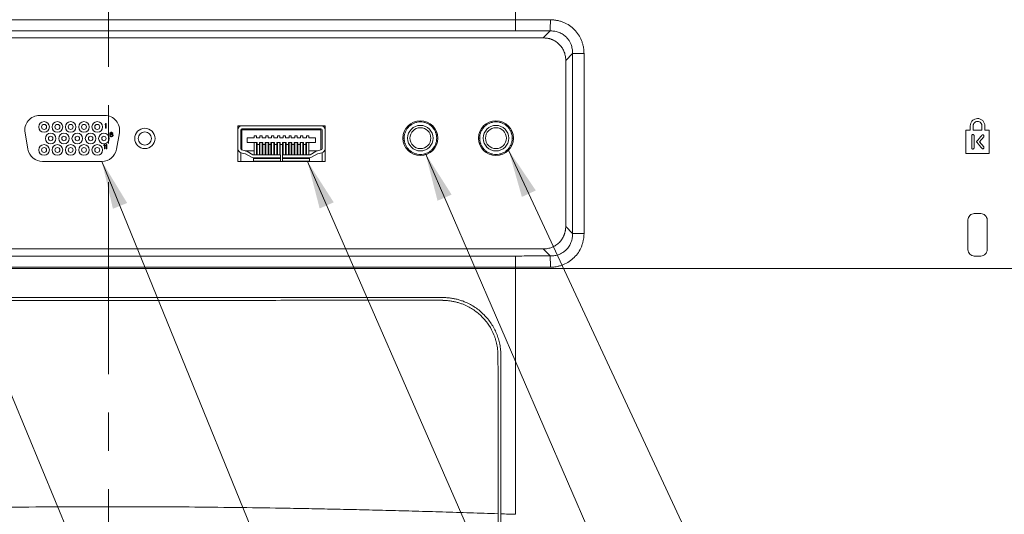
# Model space of a CAD drawing. Header units: millimetres. Extents: x 0 to 863, y 0 to 558.
# Tile 12 of 61: x 165 to 231, y 216 to 249. Entities that reach past the tile are written whole.
import ezdxf

# ---------------------------------------------------------------- set-up
doc = ezdxf.new("R2010")
doc.units = ezdxf.units.MM
doc.linetypes.add('CENTERX2', pattern=[20.32, 12.7, -2.54, 2.54, -2.54])

msp = doc.modelspace()

# ---------------------------------------------------------------- linework, layer by layer
at = {"color": 7, "linetype": 'CENTERX2', "lineweight": 0}
msp.add_line((171.292, 339.379), (171.292, 173.044), dxfattribs=at)
at = {"color": 7, "linetype": 'Continuous', "lineweight": 15}
for p, q in [((198.215, 297.447), (198.215, 248.52)), ((198.215, 248.52), (144.369, 248.521)), ((144.369, 247.778), (198.215, 247.778)), ((200.517, 247.774), (200.057, 247.313)), ((200.057, 247.313), (142.527, 247.313)), ((201.993, 246.278), (201.543, 245.827)), ((201.993, 246.278), (201.992, 234.386)), ((202.753, 246.278), (202.753, 234.386)), ((201.543, 245.827), (201.543, 234.836)), ((166.73, 242.182), (171.045, 242.182)), ((171.061, 241.604), (171.097, 241.648)), ((171.061, 241.554), (171.061, 241.604)), ((171.097, 241.598), (171.061, 241.554)), ((171.097, 241.648), (171.134, 241.648)), ((171.097, 241.355), (171.097, 241.598)), ((171.134, 241.355), (171.097, 241.355)), ((171.134, 241.648), (171.134, 241.355)), ((171.405, 241.046), (171.435, 241.065)), ((171.435, 241.065), (171.466, 241.071)), ((171.466, 241.071), (171.49, 241.071)), ((171.49, 241.071), (171.521, 241.065)), ((171.521, 241.065), (171.551, 241.046)), ((185.618, 241.501), (179.849, 241.501)), ((179.849, 241.501), (179.849, 239.143)), ((179.849, 241.232), (179.849, 239.981)), ((180.041, 239.981), (180.041, 241.232)), ((185.349, 241.501), (180.118, 241.501)), ((180.118, 241.309), (185.349, 241.309)), ((180.118, 241.232), (180.118, 241.309)), ((185.349, 241.232), (180.118, 241.232)), ((180.118, 241.232), (180.118, 239.902)), ((185.349, 241.309), (185.349, 241.232)), ((185.349, 239.902), (185.349, 241.232)), ((185.426, 241.232), (185.426, 239.981)), ((185.618, 239.143), (185.618, 241.501)), ((185.618, 239.981), (185.618, 241.232)), ((228.023, 239.674), (228.023, 241.213)), ((228.311, 241.213), (228.311, 241.501)), ((229.08, 241.213), (228.503, 241.213)), ((228.503, 241.213), (228.503, 241.501)), ((229.08, 241.213), (229.08, 241.501)), ((229.273, 241.501), (229.273, 241.213)), ((229.561, 241.213), (229.561, 239.674)), ((165.959, 239.951), (165.768, 241.035)), ((171.368, 240.946), (171.374, 240.99)), ((171.368, 240.903), (171.368, 240.946)), ((171.374, 240.859), (171.368, 240.903)), ((171.374, 240.99), (171.387, 241.021)), ((171.387, 240.828), (171.374, 240.859)), ((171.387, 241.021), (171.405, 241.046)), ((171.405, 240.803), (171.387, 240.828)), ((171.405, 240.984), (171.399, 240.946)), ((171.399, 240.934), (171.435, 240.959)), ((171.399, 240.946), (171.399, 240.934)), ((171.411, 241.002), (171.405, 240.984)), ((171.405, 240.884), (171.411, 240.903)), ((171.405, 240.865), (171.405, 240.884)), ((171.411, 240.847), (171.405, 240.865)), ((171.435, 240.784), (171.405, 240.803)), ((171.423, 241.021), (171.411, 241.002)), ((171.411, 240.903), (171.423, 240.915)), ((171.423, 240.828), (171.411, 240.847)), ((171.442, 241.034), (171.423, 241.021)), ((171.423, 240.915), (171.442, 240.928)), ((171.442, 240.815), (171.423, 240.828)), ((171.435, 240.959), (171.466, 240.965)), ((171.466, 240.778), (171.435, 240.784)), ((171.46, 241.04), (171.442, 241.034)), ((171.442, 240.928), (171.46, 240.934)), ((171.46, 240.809), (171.442, 240.815)), ((171.496, 241.04), (171.46, 241.04)), ((171.46, 240.934), (171.503, 240.934)), ((171.503, 240.809), (171.46, 240.809)), ((171.466, 240.965), (171.496, 240.965)), ((171.496, 240.778), (171.466, 240.778)), ((171.515, 241.034), (171.496, 241.04)), ((171.496, 240.965), (171.527, 240.959)), ((171.527, 240.784), (171.496, 240.778)), ((171.503, 240.934), (171.521, 240.928)), ((171.521, 240.815), (171.503, 240.809)), ((171.533, 241.021), (171.515, 241.034)), ((171.521, 240.928), (171.539, 240.915)), ((171.539, 240.828), (171.521, 240.815)), ((171.527, 240.959), (171.558, 240.94)), ((171.558, 240.803), (171.527, 240.784)), ((171.545, 241.002), (171.533, 241.021)), ((171.539, 240.915), (171.551, 240.903)), ((171.551, 240.847), (171.539, 240.828)), ((171.576, 241.002), (171.545, 241.002)), ((171.551, 241.046), (171.57, 241.021)), ((171.551, 240.903), (171.558, 240.884)), ((171.558, 240.865), (171.551, 240.847)), ((171.558, 240.94), (171.576, 240.921)), ((171.558, 240.884), (171.558, 240.865)), ((171.576, 240.828), (171.558, 240.803)), ((171.57, 241.021), (171.576, 241.002)), ((171.576, 240.921), (171.588, 240.89)), ((171.588, 240.859), (171.576, 240.828)), ((171.588, 240.89), (171.588, 240.859)), ((172.007, 241.035), (171.816, 239.951)), ((180.456, 240.702), (180.927, 240.702)), ((180.456, 240.702), (180.456, 240.387)), ((180.927, 240.826), (180.927, 240.702)), ((180.927, 240.826), (181.079, 240.826)), ((181.079, 240.702), (181.079, 240.826)), ((181.079, 240.702), (181.312, 240.702)), ((181.312, 240.826), (181.463, 240.826)), ((181.312, 240.826), (181.312, 240.702)), ((181.463, 240.702), (181.463, 240.826)), ((181.463, 240.702), (181.696, 240.702)), ((181.696, 240.826), (181.848, 240.826)), ((181.696, 240.826), (181.696, 240.702)), ((181.848, 240.702), (181.848, 240.826)), ((181.848, 240.702), (182.081, 240.702)), ((182.081, 240.826), (182.081, 240.702)), ((182.081, 240.826), (182.232, 240.826)), ((182.232, 240.702), (182.232, 240.826)), ((182.232, 240.702), (182.466, 240.702)), ((182.466, 240.826), (182.617, 240.826)), ((182.466, 240.826), (182.466, 240.702)), ((182.617, 240.702), (182.617, 240.826)), ((182.617, 240.702), (182.85, 240.702)), ((182.85, 240.826), (182.85, 240.702)), ((182.85, 240.826), (183.002, 240.826)), ((183.002, 240.702), (183.002, 240.826)), ((183.002, 240.702), (183.235, 240.702)), ((183.235, 240.826), (183.386, 240.826)), ((183.235, 240.826), (183.235, 240.702)), ((183.386, 240.702), (183.386, 240.826)), ((183.386, 240.702), (183.619, 240.702)), ((183.619, 240.826), (183.771, 240.826)), ((183.619, 240.826), (183.619, 240.702)), ((183.771, 240.702), (183.771, 240.826)), ((183.771, 240.702), (184.004, 240.702)), ((184.004, 240.826), (184.155, 240.826)), ((184.004, 240.826), (184.004, 240.702)), ((184.155, 240.702), (184.155, 240.826)), ((184.155, 240.702), (184.389, 240.702)), ((184.389, 240.826), (184.389, 240.702)), ((184.389, 240.826), (184.54, 240.826)), ((184.54, 240.702), (184.54, 240.826)), ((184.54, 240.702), (184.987, 240.702)), ((184.987, 240.387), (184.987, 240.702)), ((190.773, 240.682), (190.85, 240.682)), ((193.004, 240.682), (193.081, 240.682)), ((195.773, 240.682), (195.85, 240.682)), ((198.004, 240.682), (198.081, 240.682)), ((228.407, 240.04), (228.407, 240.847)), ((228.561, 240.04), (228.561, 240.847)), ((228.916, 240.443), (229.197, 240.779)), ((229.197, 240.108), (228.916, 240.443)), ((170.984, 240.22), (171.02, 240.263)), ((170.984, 240.17), (170.984, 240.22)), ((171.02, 240.213), (170.984, 240.17)), ((171.02, 240.263), (171.057, 240.263)), ((171.02, 239.97), (171.02, 240.213)), ((171.057, 239.97), (171.02, 239.97)), ((171.057, 240.263), (171.057, 239.97)), ((171.106, 240.22), (171.142, 240.263)), ((171.106, 240.17), (171.106, 240.22)), ((171.142, 240.213), (171.106, 240.17)), ((171.142, 240.263), (171.179, 240.263)), ((171.142, 239.97), (171.142, 240.213)), ((171.179, 239.97), (171.142, 239.97)), ((171.179, 240.263), (171.179, 239.97)), ((180.375, 239.839), (180.1, 239.907)), ((180.342, 239.847), (180.927, 239.847)), ((180.843, 239.588), (180.443, 239.812)), ((181.119, 240.387), (180.456, 240.387)), ((180.927, 239.578), (180.927, 240.387)), ((181.079, 240.387), (181.079, 239.578)), ((181.079, 239.847), (181.119, 239.847)), ((181.119, 240.387), (181.119, 240.263)), ((181.119, 240.263), (181.271, 240.263)), ((181.119, 239.578), (181.119, 240.263)), ((181.271, 240.387), (181.271, 240.263)), ((181.271, 240.387), (181.504, 240.387)), ((181.271, 240.263), (181.271, 239.578)), ((181.271, 239.847), (181.312, 239.847)), ((181.312, 239.578), (181.312, 240.387)), ((181.463, 240.387), (181.463, 239.578)), ((181.463, 239.847), (181.504, 239.847)), ((181.504, 240.263), (181.504, 240.387)), ((181.504, 240.263), (181.655, 240.263)), ((181.504, 239.578), (181.504, 240.263)), ((181.655, 240.387), (181.655, 240.263)), ((181.655, 240.387), (181.889, 240.387)), ((181.655, 240.263), (181.655, 239.578)), ((181.655, 239.847), (181.696, 239.847)), ((181.696, 239.578), (181.696, 240.387)), ((181.848, 240.387), (181.848, 239.578)), ((181.848, 239.847), (181.889, 239.847)), ((181.889, 240.263), (181.889, 240.387)), ((181.889, 240.263), (182.04, 240.263)), ((181.889, 239.578), (181.889, 240.263)), ((182.04, 240.387), (182.04, 240.263)), ((182.04, 240.387), (182.273, 240.387)), ((182.04, 240.263), (182.04, 239.578)), ((182.04, 239.847), (182.081, 239.847)), ((182.081, 239.578), (182.081, 240.387)), ((182.232, 240.387), (182.232, 239.578)), ((182.232, 239.847), (182.273, 239.847)), ((182.273, 240.263), (182.273, 240.387)), ((182.273, 240.263), (182.425, 240.263)), ((182.273, 239.578), (182.273, 240.263)), ((182.425, 240.387), (182.658, 240.387)), ((182.425, 240.387), (182.425, 240.263)), ((182.425, 240.263), (182.425, 239.578)), ((182.425, 239.847), (182.466, 239.847)), ((182.466, 239.578), (182.466, 240.387)), ((182.617, 240.387), (182.617, 239.578)), ((182.617, 239.847), (182.658, 239.847)), ((182.658, 240.263), (182.658, 240.387)), ((182.658, 240.263), (182.809, 240.263)), ((182.658, 239.578), (182.658, 240.263)), ((182.809, 240.387), (182.809, 240.263)), ((182.809, 240.387), (183.043, 240.387)), ((182.809, 240.263), (182.809, 239.578)), ((182.809, 239.847), (182.85, 239.847)), ((182.85, 239.578), (182.85, 240.387)), ((183.002, 240.387), (183.002, 239.578)), ((183.002, 239.847), (183.043, 239.847)), ((183.043, 240.263), (183.043, 240.387)), ((183.043, 240.263), (183.194, 240.263)), ((183.043, 239.578), (183.043, 240.263)), ((183.194, 240.387), (183.194, 240.263)), ((183.194, 240.387), (183.427, 240.387)), ((183.194, 240.263), (183.194, 239.578)), ((183.194, 239.847), (183.235, 239.847)), ((183.235, 239.578), (183.235, 240.387)), ((183.386, 240.387), (183.386, 239.578)), ((183.386, 239.847), (183.427, 239.847)), ((183.427, 240.263), (183.427, 240.387)), ((183.427, 240.263), (183.579, 240.263)), ((183.427, 239.578), (183.427, 240.263)), ((183.579, 240.387), (183.812, 240.387)), ((183.579, 240.387), (183.579, 240.263)), ((183.579, 240.263), (183.579, 239.578)), ((183.579, 239.847), (183.619, 239.847)), ((183.619, 239.578), (183.619, 240.387)), ((183.771, 240.387), (183.771, 239.578)), ((183.771, 239.847), (183.812, 239.847)), ((183.812, 240.263), (183.812, 240.387)), ((183.812, 240.263), (183.963, 240.263)), ((183.812, 239.578), (183.812, 240.263)), ((183.963, 240.387), (184.196, 240.387)), ((183.963, 240.387), (183.963, 240.263)), ((183.963, 240.263), (183.963, 239.578)), ((183.963, 239.847), (184.004, 239.847)), ((184.004, 239.578), (184.004, 240.387)), ((184.155, 240.387), (184.155, 239.578)), ((184.155, 239.847), (184.196, 239.847)), ((184.196, 240.263), (184.196, 240.387)), ((184.196, 240.263), (184.348, 240.263)), ((184.196, 239.578), (184.196, 240.263)), ((184.987, 240.387), (184.348, 240.387)), ((184.348, 240.387), (184.348, 240.263)), ((184.348, 240.263), (184.348, 239.578)), ((184.348, 239.847), (184.389, 239.847)), ((184.389, 239.578), (184.389, 240.387)), ((184.54, 240.387), (184.54, 239.578)), ((184.54, 239.847), (185.125, 239.847)), ((185.024, 239.812), (184.624, 239.588)), ((185.367, 239.907), (185.092, 239.839)), ((170.854, 239.143), (166.921, 239.143)), ((179.849, 239.143), (185.618, 239.143)), ((180.041, 239.143), (180.041, 239.723)), ((180.054, 239.72), (180.33, 239.652)), ((180.349, 239.644), (180.749, 239.42)), ((182.674, 239.578), (180.881, 239.578)), ((180.881, 239.385), (182.674, 239.385)), ((180.881, 239.347), (180.881, 239.385)), ((180.881, 239.347), (180.881, 239.155)), ((180.881, 239.347), (182.674, 239.347)), ((182.674, 239.155), (180.881, 239.155)), ((180.927, 239.143), (180.927, 239.155)), ((181.079, 239.155), (181.079, 239.143)), ((181.119, 239.143), (181.119, 239.155)), ((181.271, 239.155), (181.271, 239.143)), ((181.312, 239.143), (181.312, 239.155)), ((181.463, 239.155), (181.463, 239.143)), ((181.504, 239.143), (181.504, 239.155)), ((181.655, 239.155), (181.655, 239.143)), ((181.696, 239.143), (181.696, 239.155)), ((181.848, 239.155), (181.848, 239.143)), ((181.889, 239.143), (181.889, 239.155)), ((182.04, 239.155), (182.04, 239.143)), ((182.081, 239.143), (182.081, 239.155)), ((182.232, 239.155), (182.232, 239.143)), ((182.273, 239.143), (182.273, 239.155)), ((182.425, 239.155), (182.425, 239.143)), ((182.466, 239.143), (182.466, 239.155)), ((182.617, 239.155), (182.617, 239.143)), ((182.658, 239.143), (182.658, 239.155)), ((182.674, 239.385), (182.674, 239.578)), ((182.674, 239.347), (182.674, 239.385)), ((182.674, 239.155), (182.674, 239.347)), ((182.793, 239.578), (182.793, 239.385)), ((184.586, 239.578), (182.793, 239.578)), ((182.793, 239.385), (184.586, 239.385)), ((182.793, 239.347), (182.793, 239.385)), ((182.793, 239.347), (182.793, 239.155)), ((182.793, 239.347), (184.586, 239.347)), ((184.586, 239.155), (182.793, 239.155)), ((182.809, 239.155), (182.809, 239.143)), ((182.85, 239.143), (182.85, 239.155)), ((183.002, 239.155), (183.002, 239.143)), ((183.043, 239.143), (183.043, 239.155)), ((183.194, 239.155), (183.194, 239.143)), ((183.235, 239.143), (183.235, 239.155)), ((183.386, 239.155), (183.386, 239.143)), ((183.427, 239.143), (183.427, 239.155)), ((183.579, 239.155), (183.579, 239.143)), ((183.619, 239.143), (183.619, 239.155)), ((183.771, 239.155), (183.771, 239.143)), ((183.812, 239.143), (183.812, 239.155)), ((183.963, 239.155), (183.963, 239.143)), ((184.004, 239.143), (184.004, 239.155)), ((184.155, 239.155), (184.155, 239.143)), ((184.196, 239.143), (184.196, 239.155)), ((184.348, 239.155), (184.348, 239.143)), ((184.389, 239.143), (184.389, 239.155)), ((184.54, 239.155), (184.54, 239.143)), ((184.586, 239.385), (184.586, 239.347)), ((184.586, 239.155), (184.586, 239.347)), ((185.118, 239.644), (184.718, 239.42)), ((185.413, 239.72), (185.138, 239.652)), ((185.426, 239.723), (185.426, 239.143)), ((228.157, 233.303), (228.157, 235.276)), ((229.427, 235.276), (229.427, 233.303)), ((201.543, 234.836), (201.992, 234.386)), ((200.057, 233.35), (142.527, 233.35)), ((200.517, 232.89), (200.057, 233.35)), ((198.215, 232.886), (144.369, 232.886)), ((144.369, 232.144), (198.215, 232.143)), ((198.215, 232.063), (144.369, 232.063)), ((198.215, 232.143), (198.215, 232.063))]:
    msp.add_line(p, q, dxfattribs=at)
at = {"color": 7, "linetype": 'Continuous', "lineweight": 0}
for p, q in [((197.764, 239.888), (227.262, 176.467)), ((158.446, 239.143), (192.185, 157.825)), ((170.854, 239.143), (209.907, 143.326)), ((184.457, 239.143), (227.262, 141.139)), ((192.265, 239.659), (227.262, 158.861))]:
    msp.add_line(p, q, dxfattribs=at)
at = {"color": 7, "linetype": 'Continuous', "lineweight": 15}
for centre, radius in [((167.026, 241.424), 0.352), ((167.907, 241.424), 0.352), ((168.787, 241.424), 0.352), ((169.668, 241.424), 0.352), ((170.549, 241.424), 0.352), ((191.927, 240.682), 1.154), ((196.927, 240.682), 1.154), ((167.026, 241.424), 0.166), ((167.907, 241.424), 0.166), ((168.787, 241.424), 0.166), ((169.668, 241.424), 0.166), ((170.549, 241.424), 0.166), ((173.695, 240.663), 0.673), ((173.695, 240.663), 0.435), ((191.927, 240.682), 0.846), ((191.927, 240.682), 0.692), ((196.927, 240.682), 0.846), ((196.927, 240.682), 0.692), ((167.464, 240.663), 0.352), ((167.464, 240.663), 0.147), ((168.345, 240.663), 0.352), ((168.345, 240.663), 0.147), ((169.226, 240.663), 0.352), ((169.226, 240.663), 0.147), ((170.107, 240.663), 0.352), ((170.107, 240.663), 0.147), ((170.987, 240.663), 0.352), ((170.987, 240.663), 0.147), ((167.026, 239.901), 0.352), ((167.026, 239.901), 0.166), ((167.907, 239.901), 0.352), ((167.907, 239.901), 0.166), ((168.787, 239.901), 0.352), ((168.787, 239.901), 0.166), ((169.668, 239.901), 0.352), ((169.668, 239.901), 0.166), ((170.549, 239.901), 0.352), ((170.549, 239.901), 0.166)]:
    msp.add_circle(centre, radius, dxfattribs=at)
for centre, radius, start, end in [((166.73, 241.205), 0.977, 90, 190), ((171.045, 241.205), 0.977, 350, 90), ((180.118, 241.232), 0.269, 90, 180), ((180.118, 241.232), 0.0769, 90, 180), ((185.349, 241.232), 0.269, 0, 90), ((185.349, 241.232), 0.0769, 0, 90), ((166.921, 240.12), 0.977, 190, 270), ((170.854, 240.12), 0.977, 270, 350), ((180.118, 239.981), 0.269, 180, 256.20853), ((180.118, 239.981), 0.0769, 180, 256.20853), ((180.311, 239.577), 0.269, 60.70358, 76.20853), ((185.156, 239.577), 0.269, 103.79147, 119.29642), ((185.349, 239.981), 0.0769, 283.79147, 0), ((185.349, 239.981), 0.269, 283.79147, 0), ((180.311, 239.577), 0.0769, 60.70358, 76.20853), ((180.881, 239.655), 0.269, 240.70358, 270), ((180.881, 239.655), 0.0769, 240.70358, 270), ((184.586, 239.655), 0.0769, 270, 299.29642), ((184.586, 239.655), 0.269, 270, 299.29642), ((185.156, 239.577), 0.0769, 103.79147, 119.29642)]:
    msp.add_arc(centre, radius, start, end, dxfattribs=at)
for points in [[(198.215, 248.52), (198.483, 248.52), (198.751, 248.519), (199.019, 248.519)], [(199.019, 248.519), (199.522, 248.519), (200.024, 248.518), (200.527, 248.518)], [(228.023, 241.213), (228.119, 241.213), (228.215, 241.213), (228.311, 241.213)], [(229.273, 241.213), (229.369, 241.213), (229.465, 241.213), (229.561, 241.213)], [(228.574, 235.694), (228.719, 235.694), (228.864, 235.694), (229.009, 235.694)], [(229.009, 232.885), (228.864, 232.885), (228.719, 232.885), (228.574, 232.885)], [(199.172, 232.144), (198.853, 232.144), (198.534, 232.144), (198.215, 232.143)], [(197.253, 215.827), (197.575, 215.817), (197.895, 215.807), (198.215, 215.797)]]:
    msp.add_open_spline(points, degree=3, dxfattribs=at)
for points, knots in [([(198.215, 248.52), (198.215, 248.353), (198.215, 248.185), (198.215, 247.919), (198.215, 247.821), (198.215, 247.778)], [0, 0, 0, 0, 0.5, 0.5, 1, 1, 1, 1]), ([(200.517, 247.774), (200.519, 247.817), (200.521, 247.916), (200.525, 248.182), (200.526, 248.35), (200.527, 248.518)], [0, 0, 0, 0, 0.5, 0.5, 1, 1, 1, 1]), ([(200.527, 248.518), (200.557, 248.517), (200.619, 248.516), (200.711, 248.51), (200.804, 248.501), (200.896, 248.487), (201.03, 248.462), (201.204, 248.418), (201.477, 248.319), (201.796, 248.146), (202.127, 247.866), (202.4, 247.533), (202.566, 247.215), (202.659, 246.944), (202.706, 246.753), (202.735, 246.581), (202.75, 246.429), (202.752, 246.328), (202.753, 246.278)], [0, 0, 0, 0, 0.026297, 0.05262, 0.079012, 0.105516, 0.132173, 0.19578, 0.25846, 0.379886, 0.503554, 0.625992, 0.746006, 0.807474, 0.870046, 0.913612, 0.95687, 1, 1, 1, 1]), ([(198.215, 247.778), (198.407, 247.777), (198.792, 247.777), (199.368, 247.777), (199.943, 247.777), (200.326, 247.775), (200.517, 247.774)], [0, 0, 0, 0, 0.250733, 0.500966, 0.750703, 1, 1, 1, 1]), ([(200.517, 247.774), (200.538, 247.774), (200.594, 247.775), (200.697, 247.77), (200.831, 247.753), (200.974, 247.72), (201.158, 247.657), (201.371, 247.547), (201.567, 247.387), (201.754, 247.169), (201.871, 246.956), (201.942, 246.737), (201.973, 246.597), (201.989, 246.468), (201.994, 246.365), (201.993, 246.304), (201.993, 246.278)], [0, 0, 0, 0, 0.026739, 0.070452, 0.130928, 0.197952, 0.25657, 0.377867, 0.498733, 0.574782, 0.741407, 0.801434, 0.867935, 0.922389, 0.966453, 1, 1, 1, 1]), ([(200.057, 247.313), (200.085, 247.313), (200.142, 247.312), (200.225, 247.306), (200.307, 247.297), (200.385, 247.284), (200.462, 247.266), (200.536, 247.246), (200.608, 247.221), (200.697, 247.185), (200.8, 247.132), (200.95, 247.034), (201.117, 246.888), (201.264, 246.721), (201.361, 246.571), (201.425, 246.445), (201.477, 246.307), (201.515, 246.155), (201.539, 245.994), (201.541, 245.884), (201.543, 245.827)], [0, 0, 0, 0, 0.0365786, 0.072237, 0.1070549, 0.141118, 0.1745177, 0.207351, 0.2397201, 0.2717315, 0.3292328, 0.3877758, 0.5000454, 0.612315, 0.6707747, 0.7283593, 0.7926779, 0.8588741, 0.9277452, 1, 1, 1, 1]), ([(202.753, 246.278), (202.668, 246.278), (202.582, 246.278), (202.42, 246.278), (202.343, 246.278), (202.206, 246.278), (202.147, 246.278), (202.051, 246.278), (202.015, 246.278), (201.993, 246.278)], [0, 0, 0, 0, 0.25, 0.25, 0.5, 0.5, 0.75, 0.75, 1, 1, 1, 1]), ([(193.004, 240.682), (193.004, 240.702), (193.003, 240.743), (192.998, 240.803), (192.99, 240.863), (192.978, 240.922), (192.963, 240.98), (192.944, 241.038), (192.905, 241.141), (192.829, 241.285), (192.694, 241.448), (192.53, 241.584), (192.342, 241.683), (192.139, 241.746), (191.927, 241.766), (191.716, 241.746), (191.513, 241.683), (191.325, 241.584), (191.161, 241.448), (191.026, 241.285), (190.943, 241.128), (190.895, 240.995), (190.869, 240.893), (190.853, 240.788), (190.851, 240.718), (190.85, 240.682)], [0, 0, 0, 0, 0.018027, 0.03591, 0.053704, 0.071468, 0.089257, 0.10713, 0.125141, 0.187589, 0.250099, 0.312547, 0.375058, 0.437505, 0.500016, 0.562464, 0.624974, 0.687422, 0.749933, 0.81238, 0.874891, 0.906285, 0.937398, 0.968535, 1, 1, 1, 1]), ([(198.004, 240.682), (198.004, 240.702), (198.003, 240.743), (197.998, 240.803), (197.99, 240.863), (197.978, 240.922), (197.963, 240.98), (197.944, 241.038), (197.905, 241.141), (197.829, 241.285), (197.694, 241.448), (197.53, 241.584), (197.342, 241.683), (197.139, 241.746), (196.927, 241.766), (196.716, 241.746), (196.513, 241.683), (196.325, 241.584), (196.161, 241.448), (196.026, 241.285), (195.943, 241.128), (195.895, 240.995), (195.869, 240.893), (195.853, 240.788), (195.851, 240.718), (195.85, 240.682)], [0, 0, 0, 0, 0.018027, 0.03591, 0.053704, 0.071468, 0.089257, 0.10713, 0.125141, 0.187589, 0.250099, 0.312547, 0.375058, 0.437505, 0.500016, 0.562464, 0.624974, 0.687422, 0.749933, 0.81238, 0.874891, 0.906285, 0.937398, 0.968535, 1, 1, 1, 1]), ([(228.311, 241.501), (228.311, 241.565), (228.324, 241.627), (228.372, 241.744), (228.408, 241.797), (228.497, 241.886), (228.55, 241.921), (228.666, 241.969), (228.729, 241.982), (228.823, 241.982), (228.855, 241.979), (228.916, 241.967), (228.946, 241.957), (229.033, 241.921), (229.086, 241.886), (229.176, 241.797), (229.212, 241.744), (229.26, 241.627), (229.273, 241.565), (229.273, 241.501)], [0, 0, 0, 0, 0.125, 0.125, 0.25, 0.25, 0.375, 0.375, 0.5, 0.5, 0.5625, 0.5625, 0.625, 0.625, 0.75, 0.75, 0.875, 0.875, 1, 1, 1, 1]), ([(228.503, 241.501), (228.504, 241.511), (228.504, 241.531), (228.51, 241.562), (228.518, 241.593), (228.53, 241.623), (228.546, 241.653), (228.565, 241.68), (228.602, 241.721), (228.675, 241.773), (228.796, 241.8), (228.916, 241.77), (228.993, 241.712), (229.037, 241.657), (229.062, 241.607), (229.077, 241.554), (229.079, 241.519), (229.08, 241.501)], [0, 0, 0, 0, 0.033313, 0.067606, 0.102815, 0.138861, 0.175673, 0.213242, 0.251592, 0.358158, 0.505778, 0.649947, 0.756521, 0.819657, 0.881413, 0.941654, 1, 1, 1, 1]), ([(190.85, 240.682), (190.851, 240.662), (190.851, 240.621), (190.856, 240.561), (190.865, 240.501), (190.877, 240.442), (190.892, 240.384), (190.91, 240.327), (190.95, 240.223), (191.026, 240.08), (191.161, 239.916), (191.325, 239.781), (191.512, 239.681), (191.716, 239.619), (191.927, 239.598), (192.139, 239.619), (192.342, 239.681), (192.53, 239.781), (192.693, 239.916), (192.829, 240.08), (192.912, 240.236), (192.96, 240.369), (192.985, 240.472), (193.001, 240.576), (193.003, 240.647), (193.004, 240.682)], [0, 0, 0, 0, 0.018027, 0.03591, 0.053704, 0.071468, 0.089257, 0.10713, 0.125141, 0.187589, 0.250099, 0.312547, 0.375058, 0.437505, 0.500016, 0.562464, 0.624974, 0.687422, 0.749933, 0.81238, 0.874891, 0.906285, 0.937398, 0.968535, 1, 1, 1, 1]), ([(195.85, 240.682), (195.851, 240.662), (195.851, 240.621), (195.856, 240.561), (195.865, 240.501), (195.877, 240.442), (195.892, 240.384), (195.91, 240.327), (195.95, 240.223), (196.026, 240.08), (196.161, 239.916), (196.325, 239.781), (196.512, 239.681), (196.716, 239.619), (196.927, 239.598), (197.139, 239.619), (197.342, 239.681), (197.53, 239.781), (197.693, 239.916), (197.829, 240.08), (197.912, 240.236), (197.96, 240.369), (197.985, 240.472), (198.001, 240.576), (198.003, 240.647), (198.004, 240.682)], [0, 0, 0, 0, 0.018027, 0.03591, 0.053704, 0.071468, 0.089257, 0.10713, 0.125141, 0.187589, 0.250099, 0.312547, 0.375058, 0.437505, 0.500016, 0.562464, 0.624974, 0.687422, 0.749933, 0.81238, 0.874891, 0.906285, 0.937398, 0.968535, 1, 1, 1, 1]), ([(228.407, 240.847), (228.408, 240.852), (228.408, 240.863), (228.414, 240.88), (228.425, 240.898), (228.442, 240.913), (228.464, 240.923), (228.493, 240.926), (228.523, 240.916), (228.546, 240.896), (228.559, 240.872), (228.56, 240.855), (228.561, 240.847)], [0, 0, 0, 0, 0.0639581, 0.1379581, 0.2214635, 0.3141832, 0.4160322, 0.5273577, 0.6669418, 0.7923313, 0.9036598, 1, 1, 1, 1]), ([(228.715, 240.443), (228.722, 240.451), (228.737, 240.469), (228.767, 240.505), (228.805, 240.551), (228.85, 240.605), (228.896, 240.659), (228.941, 240.713), (228.987, 240.768), (229.026, 240.814), (229.057, 240.851), (229.072, 240.869), (229.079, 240.877)], [0, 0, 0, 0, 0.054827, 0.12389, 0.247876, 0.371904, 0.496417, 0.621379, 0.746756, 0.872982, 0.943587, 1, 1, 1, 1]), ([(229.079, 240.009), (229.072, 240.017), (229.057, 240.036), (229.026, 240.072), (228.987, 240.119), (228.942, 240.173), (228.896, 240.228), (228.851, 240.282), (228.805, 240.336), (228.767, 240.382), (228.737, 240.417), (228.722, 240.435), (228.715, 240.443)], [0, 0, 0, 0, 0.056191, 0.126704, 0.252706, 0.377947, 0.502863, 0.627421, 0.751585, 0.875795, 0.944953, 1, 1, 1, 1]), ([(229.079, 240.877), (229.083, 240.881), (229.091, 240.89), (229.109, 240.9), (229.137, 240.907), (229.168, 240.902), (229.194, 240.884), (229.21, 240.86), (229.217, 240.832), (229.213, 240.802), (229.202, 240.786), (229.197, 240.779)], [0, 0, 0, 0, 0.06481, 0.150669, 0.256894, 0.413589, 0.527032, 0.645541, 0.763979, 0.882417, 1, 1, 1, 1]), ([(228.561, 240.04), (228.561, 240.034), (228.56, 240.023), (228.554, 240.007), (228.544, 239.99), (228.529, 239.976), (228.508, 239.965), (228.48, 239.961), (228.449, 239.968), (228.424, 239.989), (228.41, 240.014), (228.408, 240.032), (228.407, 240.04)], [0, 0, 0, 0, 0.064056, 0.136541, 0.216932, 0.304949, 0.400537, 0.503937, 0.652847, 0.785221, 0.901259, 1, 1, 1, 1]), ([(229.197, 240.108), (229.2, 240.104), (229.207, 240.094), (229.213, 240.078), (229.216, 240.06), (229.214, 240.043), (229.209, 240.026), (229.199, 240.011), (229.185, 239.997), (229.162, 239.984), (229.13, 239.98), (229.099, 239.99), (229.085, 240.003), (229.079, 240.009)], [0, 0, 0, 0, 0.07106, 0.1430794, 0.2153734, 0.2878038, 0.3604482, 0.4332921, 0.5065217, 0.6101703, 0.7553297, 0.8958871, 1, 1, 1, 1]), ([(228.023, 239.674), (228.279, 239.674), (228.792, 239.674), (229.304, 239.674), (229.561, 239.674)], [0, 0, 0, 0, 0.499174, 1, 1, 1, 1]), ([(228.157, 235.276), (228.157, 235.331), (228.168, 235.386), (228.21, 235.487), (228.241, 235.533), (228.318, 235.61), (228.364, 235.641), (228.465, 235.683), (228.519, 235.694), (228.574, 235.694)], [0, 0, 0, 0, 0.25, 0.25, 0.5, 0.5, 0.75, 0.75, 1, 1, 1, 1]), ([(229.009, 235.694), (229.064, 235.694), (229.118, 235.683), (229.219, 235.641), (229.265, 235.61), (229.381, 235.495), (229.427, 235.387), (229.427, 235.276)], [0, 0, 0, 0, 0.25, 0.25, 0.5, 0.5, 1, 1, 1, 1]), ([(201.543, 234.836), (201.542, 234.812), (201.542, 234.763), (201.536, 234.69), (201.528, 234.618), (201.516, 234.547), (201.501, 234.477), (201.483, 234.408), (201.461, 234.339), (201.427, 234.249), (201.376, 234.138), (201.303, 234.011), (201.218, 233.893), (201.122, 233.785), (201.016, 233.687), (200.898, 233.601), (200.771, 233.525), (200.637, 233.462), (200.497, 233.412), (200.354, 233.376), (200.207, 233.354), (200.107, 233.352), (200.057, 233.35)], [0, 0, 0, 0, 0.031572, 0.062799, 0.093749, 0.124491, 0.155097, 0.185639, 0.216189, 0.24682, 0.309707, 0.372333, 0.434382, 0.495658, 0.55713, 0.619512, 0.682849, 0.746639, 0.809427, 0.872167, 0.935488, 1, 1, 1, 1]), ([(201.992, 234.386), (201.992, 234.361), (201.993, 234.303), (201.988, 234.203), (201.974, 234.08), (201.944, 233.935), (201.885, 233.749), (201.773, 233.524), (201.61, 233.318), (201.386, 233.126), (201.174, 233.01), (200.965, 232.941), (200.826, 232.91), (200.699, 232.894), (200.598, 232.889), (200.541, 232.889), (200.517, 232.89)], [0, 0, 0, 0, 0.031928, 0.074259, 0.126871, 0.189616, 0.262364, 0.374566, 0.506305, 0.592607, 0.747029, 0.807826, 0.871159, 0.927364, 0.970365, 1, 1, 1, 1]), ([(202.753, 234.386), (202.753, 234.355), (202.752, 234.294), (202.746, 234.201), (202.737, 234.109), (202.724, 234.017), (202.7, 233.882), (202.657, 233.708), (202.56, 233.435), (202.389, 233.114), (202.111, 232.782), (201.779, 232.506), (201.463, 232.338), (201.193, 232.243), (201.002, 232.195), (200.83, 232.166), (200.678, 232.15), (200.577, 232.148), (200.527, 232.147)], [0, 0, 0, 0, 0.026322, 0.052655, 0.07904, 0.105519, 0.132132, 0.195733, 0.258374, 0.379827, 0.503597, 0.626059, 0.746013, 0.80755, 0.870039, 0.91372, 0.956977, 1, 1, 1, 1]), ([(202.753, 234.386), (202.674, 234.386), (202.589, 234.386), (202.424, 234.386), (202.343, 234.386), (202.201, 234.386), (202.14, 234.386), (202.045, 234.386), (202.012, 234.386), (201.992, 234.386)], [0, 0, 0, 0, 0.25, 0.25, 0.5, 0.5, 0.75, 0.75, 1, 1, 1, 1]), ([(228.574, 232.885), (228.519, 232.885), (228.465, 232.896), (228.364, 232.938), (228.318, 232.969), (228.202, 233.084), (228.157, 233.193), (228.157, 233.303)], [0, 0, 0, 0, 0.25, 0.25, 0.5, 0.5, 1, 1, 1, 1]), ([(229.427, 233.303), (229.427, 233.248), (229.416, 233.193), (229.374, 233.092), (229.343, 233.046), (229.266, 232.969), (229.219, 232.938), (229.119, 232.896), (229.064, 232.885), (229.009, 232.885)], [0, 0, 0, 0, 0.25, 0.25, 0.5, 0.5, 0.75, 0.75, 1, 1, 1, 1]), ([(200.517, 232.89), (200.326, 232.889), (199.943, 232.887), (199.368, 232.887), (198.792, 232.887), (198.407, 232.886), (198.215, 232.886)], [0, 0, 0, 0, 0.249441, 0.4992354, 0.7494192, 1, 1, 1, 1]), ([(198.215, 232.886), (198.215, 232.842), (198.215, 232.744), (198.215, 232.478), (198.215, 232.311), (198.215, 232.143)], [0, 0, 0, 0, 0.5, 0.5, 1, 1, 1, 1]), ([(200.527, 232.147), (200.526, 232.315), (200.525, 232.482), (200.522, 232.748), (200.519, 232.846), (200.517, 232.89)], [0, 0, 0, 0, 0.5, 0.5, 1, 1, 1, 1]), ([(198.215, 215.797), (198.215, 216.462), (198.215, 217.121), (198.215, 218.438), (198.215, 219.097), (198.215, 221.083), (198.215, 223.084), (198.215, 225.122), (198.215, 226.49), (198.215, 227.178), (198.215, 229.256), (198.215, 230.656), (198.215, 232.063)], [0, 0, 0, 0, 0.125, 0.125, 0.25, 0.25, 0.5, 0.625, 0.625, 0.75, 0.75, 1, 1, 1, 1]), ([(198.215, 232.063), (202.085, 232.063), (205.944, 232.063), (213.651, 232.063), (217.499, 232.063), (225.188, 232.063), (229.029, 232.063), (236.704, 232.063), (240.538, 232.063), (244.369, 232.063)], [0, 0, 0, 0, 0.25, 0.25, 0.5, 0.5, 0.75, 0.75, 1, 1, 1, 1]), ([(200.527, 232.147), (200.301, 232.146), (199.849, 232.145), (199.398, 232.144), (199.172, 232.144)], [0, 0, 0, 0, 0.499998, 1, 1, 1, 1]), ([(149.16, 230.141), (150.697, 230.141), (154.387, 230.141), (159.754, 230.143), (165.595, 230.144), (171.31, 230.143), (177.007, 230.141), (182.214, 230.139), (187.562, 230.139), (191.251, 230.138), (193.42, 230.138)], [0, 0, 0, 0, 0.104194, 0.250069, 0.363839, 0.500056, 0.637469, 0.749994, 0.85297, 1, 1, 1, 1]), ([(193.42, 230.138), (193.463, 230.137), (193.547, 230.136), (193.674, 230.129), (193.8, 230.119), (193.925, 230.105), (194.049, 230.086), (194.172, 230.063), (194.295, 230.036), (194.416, 230.005), (194.537, 229.97), (194.657, 229.931), (194.775, 229.888), (194.972, 229.81), (195.238, 229.682), (195.562, 229.487), (195.864, 229.262), (196.141, 229.007), (196.394, 228.725), (196.618, 228.42), (196.811, 228.098), (196.97, 227.761), (197.094, 227.41), (197.17, 227.108), (197.213, 226.86), (197.236, 226.671), (197.251, 226.482), (197.253, 226.356), (197.253, 226.293)], [0, 0, 0, 0, 0.020967, 0.041814, 0.062561, 0.083233, 0.103851, 0.124439, 0.145019, 0.165615, 0.18625, 0.206947, 0.227729, 0.248618, 0.311235, 0.373332, 0.435126, 0.497075, 0.559638, 0.622741, 0.68513, 0.746966, 0.80885, 0.871647, 0.903909, 0.936006, 0.968011, 1, 1, 1, 1]), ([(149.165, 229.944), (151.088, 229.945), (154.776, 229.946), (162.152, 229.948), (171.292, 229.95), (180.439, 229.953), (187.814, 229.955), (191.501, 229.956), (193.417, 229.957)], [0, 0, 0, 0, 0.1303639, 0.250023, 0.5000297, 0.7500104, 0.8701456, 1, 1, 1, 1]), ([(193.417, 229.947), (193.457, 229.947), (193.538, 229.946), (193.658, 229.939), (193.778, 229.929), (193.897, 229.915), (194.015, 229.897), (194.133, 229.875), (194.249, 229.85), (194.363, 229.821), (194.477, 229.788), (194.588, 229.752), (194.699, 229.712), (195.002, 229.592), (195.464, 229.342), (196.025, 228.876), (196.478, 228.317), (196.733, 227.832), (196.862, 227.489), (196.921, 227.301), (196.971, 227.108), (197.011, 226.91), (197.039, 226.708), (197.058, 226.501), (197.06, 226.363), (197.061, 226.293)], [0, 0, 0, 0, 0.0209432, 0.0418172, 0.0626224, 0.083359, 0.1040274, 0.1246281, 0.1451613, 0.1656274, 0.1860267, 0.2063598, 0.2266268, 0.2468283, 0.3755509, 0.497421, 0.6245557, 0.7495179, 0.7836696, 0.8183595, 0.8535913, 0.8893681, 0.9256932, 0.9625695, 1, 1, 1, 1]), ([(197.061, 226.293), (197.061, 226.179), (197.061, 225.95), (197.062, 225.604), (197.062, 225.252), (197.062, 224.894), (197.062, 224.529), (197.062, 224.159), (197.063, 223.502), (197.063, 222.52), (197.063, 221.46), (197.063, 220.578), (197.063, 219.996), (197.063, 219.544), (197.063, 219.101), (197.063, 218.553), (197.063, 217.883), (197.063, 217.189), (197.063, 216.524), (197.063, 216.058), (197.063, 215.836)], [0, 0, 0, 0, 0.031679, 0.064015, 0.097008, 0.130664, 0.164984, 0.199971, 0.235628, 0.351711, 0.480446, 0.540789, 0.606499, 0.649085, 0.67186, 0.73512, 0.808086, 0.866301, 0.936129, 1, 1, 1, 1]), ([(197.253, 226.293), (197.253, 226.179), (197.253, 225.946), (197.253, 225.589), (197.253, 225.218), (197.253, 224.833), (197.253, 224.433), (197.253, 224.019), (197.253, 223.592), (197.253, 223.15), (197.253, 222.695), (197.254, 222.226), (197.254, 221.743), (197.254, 220.973), (197.254, 219.924), (197.253, 218.936), (197.253, 218.245), (197.253, 217.809), (197.253, 217.255), (197.253, 216.583), (197.253, 216.092), (197.253, 215.827)], [0, 0, 0, 0, 0.031879, 0.065193, 0.099943, 0.13613, 0.173758, 0.212826, 0.253336, 0.295286, 0.338675, 0.383498, 0.429751, 0.477426, 0.605326, 0.73292, 0.763712, 0.805828, 0.859245, 0.923957, 1, 1, 1, 1]), ([(145.523, 215.835), (145.827, 215.846), (146.435, 215.866), (147.343, 215.895), (148.244, 215.923), (149.14, 215.95), (150.028, 215.976), (150.91, 216.001), (151.784, 216.025), (152.652, 216.048), (153.511, 216.07), (154.363, 216.091), (155.208, 216.11), (156.044, 216.129), (156.872, 216.146), (157.692, 216.163), (158.504, 216.178), (159.863, 216.203), (161.771, 216.233), (164.607, 216.268), (167.733, 216.294), (171.99, 216.308), (177.094, 216.285), (181.624, 216.226), (184.759, 216.169), (186.425, 216.134), (188.125, 216.096), (189.857, 216.053), (191.619, 216.006), (193.409, 215.954), (195.228, 215.897), (196.448, 215.856), (197.063, 215.836)], [0, 0, 0, 0, 0.017866, 0.035602, 0.053204, 0.070667, 0.087989, 0.105165, 0.122194, 0.13907, 0.155792, 0.172356, 0.188761, 0.205003, 0.221081, 0.236991, 0.252732, 0.268303, 0.316023, 0.363599, 0.432864, 0.497281, 0.610256, 0.728564, 0.760218, 0.792562, 0.825581, 0.859253, 0.893557, 0.928468, 0.963959, 1, 1, 1, 1]), ([(197.063, 215.836), (197.063, 215.818), (197.063, 215.783), (197.063, 215.73), (197.063, 215.676), (197.062, 215.622), (197.062, 215.568), (197.062, 215.514), (197.062, 215.459), (197.062, 215.386), (197.062, 215.297), (197.062, 215.198), (197.062, 215.106), (197.062, 215.053), (197.062, 215.026)], [0, 0, 0, 0, 0.062919, 0.12498, 0.186509, 0.247836, 0.309296, 0.371224, 0.433945, 0.497771, 0.624567, 0.748757, 0.873013, 1, 1, 1, 1]), ([(197.253, 215.827), (197.253, 215.81), (197.253, 215.777), (197.254, 215.725), (197.254, 215.672), (197.254, 215.617), (197.254, 215.563), (197.254, 215.508), (197.254, 215.453), (197.254, 215.392), (197.254, 215.323), (197.254, 215.245), (197.254, 215.167), (197.254, 215.091), (197.254, 215.045), (197.253, 215.022)], [0, 0, 0, 0, 0.060074, 0.120946, 0.182492, 0.244577, 0.307059, 0.36979, 0.432618, 0.49539, 0.583786, 0.67942, 0.781435, 0.888732, 1, 1, 1, 1])]:
    msp.add_open_spline(points, degree=3, knots=knots, dxfattribs=at)
at = {"color": 7, "linetype": 'Continuous', "lineweight": 0}
for points in [[(197.764, 239.888), (198.643, 236.795), (199.564, 237.223)], [(170.854, 239.143), (171.582, 236.011), (172.523, 236.395)], [(184.457, 239.143), (185.262, 236.03), (186.193, 236.437)], [(192.265, 239.659), (193.06, 236.544), (193.993, 236.948)]]:
    msp.add_solid(points, dxfattribs=at)

doc.saveas('drawing.dxf')
